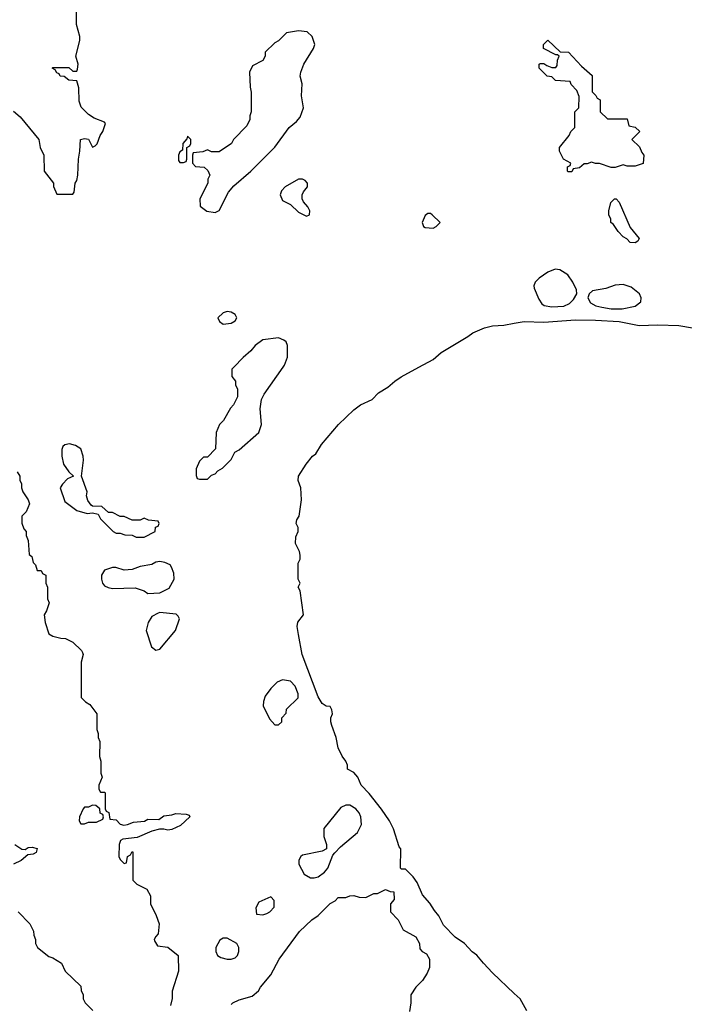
# Model space of a CAD drawing. Header units: inches. Extents: x 2671394 to 2765652, y 830470 to 955458.
# Tile 147 of 256: x 2677502 to 2680859, y 886783 to 891755. Entities that reach past the tile are written whole.
import ezdxf

# ---------------------------------------------------------------- set-up
doc = ezdxf.new("R2010")
doc.units = ezdxf.units.IN
doc.header["$MEASUREMENT"] = 0
for name, color, linetype in [('C6878', 7, 'Continuous'), ('C6879', 7, 'Continuous'), ('C6888', 7, 'Continuous'), ('C6889', 7, 'Continuous')]:
    doc.layers.add(name, color=color, linetype=linetype)

msp = doc.modelspace()

# ---------------------------------------------------------------- linework, layer by layer
at = {"layer": 'C6878', "color": 2}
for points, elevation in [([(2678583.6, 890000), (2678574, 889990), (2678572.7, 889952.7), (2678592, 889930), (2678592, 889910), (2678602, 889890), (2678602, 889850), (2678582, 889810), (2678566.4, 889793.6), (2678531.3, 889730), (2678512, 889710), (2678502, 889690), (2678494, 889670), (2678491.6, 889588.4), (2678450, 889546), (2678430, 889546), (2678410, 889526), (2678392.7, 889487.3), (2678392.7, 889452.7), (2678398, 889438), (2678410, 889434), (2678450, 889434), (2678470, 889454), (2678490, 889462), (2678503.1, 889476.9), (2678526, 889490), (2678570, 889534), (2678588.9, 889571.1), (2678610, 889582), (2678709.4, 889670.6), (2678722.7, 889710), (2678717.2, 889790), (2678723.2, 889836.8), (2678736.5, 889863.5), (2678832, 890000)], 22), ([(2680000, 886837.7), (2679890, 886942), (2679843.7, 886990), (2679811.5, 887031.5), (2679787.9, 887047.9), (2679749, 887090), (2679701.6, 887121.6), (2679642.7, 887182.7), (2679619, 887230), (2679596.6, 887256.6), (2679574.2, 887294.2), (2679536, 887336), (2679510, 887398), (2679490, 887426), (2679450, 887466), (2679430, 887466), (2679426, 887470), (2679427.3, 887567.3), (2679418, 887578), (2679390, 887668.7), (2679370, 887708.7), (2679330, 887769), (2679267.3, 887847.3), (2679226, 887890), (2679209.2, 887930), (2679190, 887953.2), (2679158, 887970), (2679157.2, 887990), (2679149.2, 888010), (2679130, 888035.3), (2679110, 888078), (2679100.9, 888130), (2679078, 888190), (2679073.2, 888210), (2679074, 888230), (2679082, 888250), (2679078, 888270), (2679070, 888286), (2679050, 888288), (2679030, 888302), (2679010, 888335.3), (2678929.5, 888550), (2678909.4, 888650), (2678903.7, 888690), (2678906.8, 888713.2), (2678935.3, 888750), (2678918, 888870), (2678909.2, 888890), (2678918, 888910), (2678909, 888930), (2678908.7, 888950), (2678908.7, 889010), (2678918, 889030), (2678918, 889050), (2678915.3, 889070), (2678895.3, 889110), (2678896.4, 889143.6), (2678908, 889170), (2678908, 889190), (2678898, 889210), (2678902, 889230), (2678912.7, 889247.3), (2678925.2, 889330), (2678921.2, 889390), (2678907.8, 889427.8), (2678909.6, 889450), (2678949.3, 889510), (2678981.2, 889550), (2678997, 889563), (2679026.6, 889610), (2679112.3, 889710), (2679190, 889785.5), (2679222.7, 889810), (2679282.7, 889837.3), (2679314, 889870), (2679361.6, 889898.4), (2679396, 889930), (2679428.6, 889951.4), (2679518, 890000)], 18), ([(2677490, 889472), (2677502, 889450), (2677502, 889430), (2677511.1, 889411.1), (2677511.3, 889390), (2677518, 889370), (2677544.7, 889330), (2677551.3, 889310), (2677534, 889270), (2677512.7, 889247.3), (2677512, 889230), (2677512.7, 889212.7), (2677523.6, 889183.6), (2677534, 889170), (2677534, 889150), (2677545.4, 889125.4), (2677550, 889054), (2677563.6, 889043.6), (2677570, 889014), (2677582, 889002), (2677590, 888974), (2677610, 888974), (2677618, 888958), (2677634, 888950), (2677634, 888910), (2677642, 888890), (2677642, 888830), (2677651.3, 888810), (2677638, 888770), (2677626, 888750), (2677631.3, 888710), (2677650, 888654), (2677670, 888642), (2677710, 888631.3), (2677734, 888630), (2677770, 888612), (2677814, 888570), (2677819.6, 888559.6), (2677822, 888550), (2677812, 888510), (2677812.7, 888332.7), (2677834, 888310), (2677856.9, 888296.9), (2677891.3, 888250), (2677891.3, 888170), (2677898, 888150), (2677898, 888130), (2677906, 888110), (2677905.4, 888034.6), (2677911.3, 888010), (2677912, 887950), (2677918, 887930), (2677902, 887890), (2677902, 887870), (2677910, 887854), (2677930, 887854), (2677934, 887850), (2677934, 887770), (2677938, 887758), (2677951.6, 887751.6), (2677958, 887718), (2677990, 887714), (2678010, 887692), (2678027.5, 887687.5), (2678046, 887690), (2678077.2, 887702.8), (2678131.9, 887708.1), (2678150, 887717.3), (2678204, 887716), (2678230, 887734.8), (2678270, 887739.1), (2678290, 887746.8), (2678343.6, 887743.6), (2678358, 887738), (2678362, 887730), (2678314.8, 887685.2), (2678270, 887666), (2678250, 887662), (2678230, 887668), (2678208, 887668), (2678170, 887657.2), (2678095.2, 887624.8), (2678023.4, 887616.6), (2678011.3, 887610), (2678004.7, 887590), (2678002, 887530), (2678010, 887514), (2678030, 887494), (2678042, 887498), (2678046, 887530), (2678062, 887538), (2678070, 887554), (2678074, 887550), (2678074, 887410), (2678094, 887390), (2678143.6, 887363.6), (2678162, 887330), (2678162, 887290), (2678191.6, 887231.6), (2678206, 887190), (2678202, 887138), (2678190, 887126), (2678182, 887110), (2678183.6, 887103.6), (2678198, 887078), (2678250, 887072), (2678302, 887030), (2678304.7, 886950), (2678271.3, 886850), (2678271.6, 886811.6), (2678264, 886776)], 18), ([(2677478, 887590), (2677513.2, 887566.8), (2677530, 887564.7), (2677545.6, 887574.4), (2677564.4, 887575.6), (2677591, 887570), (2677584.7, 887550), (2677570, 887541.2), (2677542.8, 887537.2), (2677510.3, 887509.7), (2677470.8, 887490)], 14), ([(2678570, 886782), (2678578, 886790), (2678610, 886804.7), (2678676.4, 886823.6), (2678708.4, 886851.6), (2678718, 886870), (2678770, 886931.3), (2678812.7, 887010), (2678915.3, 887150), (2678978, 887210), (2679009.1, 887230.9), (2679070, 887292), (2679094.6, 887305.4), (2679110, 887322), (2679150, 887322), (2679168.9, 887331.1), (2679190, 887332), (2679216.4, 887323.6), (2679250, 887322), (2679290, 887342), (2679310, 887342), (2679350, 887362), (2679372.7, 887352.7), (2679391.3, 887351.3), (2679392.7, 887312.7), (2679374, 887290), (2679374, 887250), (2679414, 887210), (2679439.6, 887159.6), (2679503.6, 887123.6), (2679522, 887090), (2679523.6, 887063.6), (2679534, 887050), (2679556.9, 887036.9), (2679571.3, 887010), (2679571.1, 886968.9), (2679559.6, 886940.4), (2679536.9, 886903.1), (2679502, 886870), (2679478, 886830), (2679478, 886790), (2679470, 886746)], 18), ([(2677494, 887250), (2677554, 887190), (2677571.6, 887151.6), (2677572.7, 887132.7), (2677582, 887110), (2677582, 887090), (2677592, 887070), (2677650, 887024.7), (2677670, 887018), (2677714, 886990), (2677732, 886950), (2677810, 886874), (2677812.7, 886852.7), (2677822, 886830), (2677822, 886810), (2677832, 886790), (2677871.1, 886751.1)], 14)]:
    msp.add_lwpolyline(points, dxfattribs=dict(at, elevation=elevation))
for points, elevation in [([(2677753.6, 889613.6), (2677730, 889608.7), (2677720.7, 889599.3), (2677715.3, 889584.7), (2677714.8, 889550), (2677722.8, 889510), (2677750, 889472), (2677774, 889450), (2677743.5, 889436.5), (2677718, 889410), (2677706, 889390), (2677730, 889322), (2677790, 889276), (2677842, 889262), (2677870, 889264.7), (2677898, 889258), (2677910, 889234), (2677974, 889170), (2677990, 889162), (2678010, 889162), (2678032.7, 889152.7), (2678070, 889152), (2678090, 889142), (2678130, 889142), (2678186, 889170), (2678187.3, 889192.7), (2678202, 889198), (2678206, 889210), (2678202, 889222), (2678152.7, 889227.3), (2678130, 889238), (2678110, 889228), (2678070, 889228), (2678030, 889246), (2678010, 889246), (2677970, 889266), (2677950, 889266), (2677916.4, 889296.4), (2677870, 889298), (2677863.1, 889303.1), (2677846.3, 889326.3), (2677839.3, 889350), (2677842.7, 889370), (2677814, 889450), (2677823.7, 889530), (2677822.7, 889550), (2677810, 889588), (2677784.7, 889604.7)], 22), ([(2678210, 889018), (2678190, 889015.3), (2678170, 889004), (2678110, 888993.2), (2678070, 888979), (2678030, 888975.3), (2677988.4, 888988.4), (2677970, 888988.7), (2677930, 888975.3), (2677916, 888950), (2677914.8, 888930), (2677920.7, 888910), (2677930, 888896), (2677948.1, 888888.1), (2677970, 888882), (2678085.4, 888885.4), (2678130, 888871), (2678150, 888858), (2678210, 888861), (2678256.2, 888883.8), (2678281.6, 888930), (2678279.7, 888959.7), (2678269.5, 888989.5), (2678261.2, 889001.2), (2678234.6, 889014.6)], 22), ([(2678210, 888761.2), (2678201.4, 888758.6), (2678170, 888741.2), (2678150.5, 888710), (2678140.5, 888670), (2678168.5, 888588.5), (2678190, 888570.8), (2678210, 888576.3), (2678289.3, 888670), (2678308.7, 888728.7), (2678303.1, 888743.1), (2678292.9, 888752.9)], 22), ([(2678830, 888422), (2678802, 888410), (2678770, 888378), (2678742, 888338), (2678732.7, 888312.7), (2678732, 888290), (2678763.6, 888223.6), (2678790, 888194), (2678810, 888194), (2678826, 888210), (2678826, 888230), (2678847.3, 888252.7), (2678850, 888274), (2678908, 888330), (2678908, 888350), (2678894, 888390), (2678870, 888415.3)], 22), ([(2677870, 887788), (2677850, 887778), (2677830, 887778), (2677822, 887770), (2677804.7, 887730), (2677802, 887710), (2677810, 887694), (2677830, 887694), (2677850, 887702), (2677890, 887702), (2677922, 887718), (2677926, 887730), (2677922, 887742), (2677908.4, 887748.4), (2677906, 887770), (2677887.3, 887787.3)], 18), ([(2679170, 887789), (2679150, 887789), (2679123.5, 887776.5), (2679038, 887670), (2679038, 887630), (2679051.3, 887590), (2679051.3, 887568.7), (2679030, 887555.3), (2678930, 887535.3), (2678922, 887530), (2678912, 887510), (2678912, 887490), (2678939.6, 887439.6), (2678970, 887422), (2678990, 887421), (2679010, 887426.8), (2679042, 887450), (2679059, 887470), (2679084, 887536), (2679092.9, 887547.1), (2679122, 887578), (2679208.7, 887650), (2679229, 887690), (2679225.2, 887730), (2679217.2, 887750), (2679199, 887770)], 22), ([(2678770, 887326), (2678710, 887298), (2678694, 887270), (2678698, 887238), (2678730, 887234), (2678750, 887242), (2678766, 887250), (2678787.3, 887272.7), (2678787.3, 887307.3)], 22), ([(2678550, 887117.2), (2678530, 887116), (2678513, 887107), (2678493, 887070), (2678493.4, 887050), (2678501, 887030), (2678518.5, 887018.5), (2678549.1, 887010.9), (2678570, 887011), (2678590, 887018), (2678602, 887030), (2678609, 887050), (2678608.7, 887070), (2678598, 887090)], 22)]:
    msp.add_lwpolyline(points, close=True, dxfattribs=dict(at, elevation=elevation))
at = {"layer": 'C6879', "color": 2}
for points, elevation in [([(2677470, 891292), (2677503.6, 891263.6), (2677598, 891150), (2677606, 891110), (2677624.7, 891070), (2677626, 890990), (2677672, 890930), (2677672.7, 890912.7), (2677690, 890874), (2677770, 890874), (2677776.4, 890883.6), (2677782, 890930), (2677790, 890942), (2677796, 890970), (2677798.3, 891050), (2677806, 891090), (2677809.7, 891150.3), (2677830, 891154.8), (2677850, 891150.8), (2677870, 891111.3), (2677883.1, 891116.9), (2677892.9, 891127.1), (2677909.3, 891170.7), (2677922, 891190), (2677935.3, 891230), (2677930, 891238), (2677878, 891258), (2677850, 891275.3), (2677812.9, 891312.9), (2677803.2, 891343.2), (2677801.2, 891410), (2677790, 891446), (2677750, 891448.7), (2677727.3, 891467.3), (2677706, 891470), (2677702, 891482), (2677690, 891486), (2677682, 891502), (2677666, 891510), (2677670, 891514), (2677750, 891514), (2677770, 891494), (2677790, 891494), (2677794.6, 891505.4), (2677797.2, 891530), (2677786, 891570), (2677805.2, 891650), (2677805.2, 891670), (2677788.9, 891731.1), (2677788.4, 891828.4)], 22), ([(2679518, 890000), (2679590, 890039.1), (2679630, 890074), (2679765.3, 890154.7), (2679790, 890174), (2679850, 890198.9), (2679890, 890208.5), (2679947.5, 890212.5), (2680000, 890221.6)], 18), ([(2678832, 890000), (2678839, 890010), (2678854, 890050), (2678855.3, 890110), (2678848.4, 890128.4), (2678836.4, 890136.4), (2678808.4, 890148.4), (2678730, 890138), (2678691.3, 890110), (2678670, 890082), (2678630.9, 890049.1), (2678583.6, 890000)], 22)]:
    msp.add_lwpolyline(points, dxfattribs=dict(at, elevation=elevation))
at = {"layer": 'C6879', "color": 2, "elevation": 22}
for points in [[(2678910, 891698), (2678850, 891688), (2678810, 891648), (2678790, 891638), (2678742, 891590), (2678742, 891570), (2678730, 891548), (2678678, 891522), (2678662, 891490), (2678665.4, 891414.6), (2678670.9, 891389.1), (2678671.3, 891290), (2678664.7, 891270), (2678664.7, 891250), (2678650, 891218), (2678582, 891150), (2678572, 891130), (2678510, 891088), (2678470, 891088), (2678450, 891098), (2678427.3, 891087.3), (2678378, 891082), (2678374, 891070), (2678374, 891030), (2678390, 891014), (2678434, 891010), (2678452.7, 890992.7), (2678462, 890970), (2678452, 890950), (2678452, 890930), (2678412, 890850), (2678412.7, 890812.7), (2678447.1, 890787.1), (2678490, 890781), (2678510, 890792), (2678556.5, 890883.5), (2678584.1, 890915.9), (2678669, 890990), (2678790, 891111), (2678862.7, 891210), (2678900.2, 891239.8), (2678918, 891262), (2678935.3, 891310), (2678925.2, 891370), (2678928.7, 891430), (2678919, 891470), (2678921.2, 891490), (2678937.2, 891530), (2678985.2, 891610), (2678992.7, 891630), (2678979, 891670), (2678953.6, 891693.6)], [(2678350, 891166), (2678346.4, 891153.6), (2678326.8, 891130), (2678323.6, 891096.4), (2678310, 891088), (2678304, 891070), (2678303.6, 891043.6), (2678310, 891034), (2678330, 891034), (2678342, 891038), (2678346, 891050), (2678346, 891110), (2678362, 891118), (2678366, 891130), (2678366, 891150)], [(2678930, 890948.7), (2678910, 890948.7), (2678842, 890910), (2678824.7, 890890), (2678818, 890870), (2678830, 890842), (2678870, 890822), (2678910, 890782), (2678950, 890762), (2678966, 890770), (2678968, 890790), (2678958, 890810), (2678934.6, 890834.6), (2678928, 890850), (2678928, 890870), (2678934.6, 890885.4), (2678955.3, 890910), (2678955.3, 890930), (2678943.1, 890943.1)], [(2679576.4, 890776.4), (2679563.6, 890776.4), (2679550, 890766), (2679534, 890730), (2679542, 890710), (2679550, 890704.7), (2679590, 890702), (2679606, 890710), (2679626, 890730), (2679586, 890770)], [(2678550, 890282), (2678530, 890275.3), (2678502, 890250), (2678512, 890230), (2678530, 890218), (2678570, 890222), (2678590, 890234), (2678598, 890250), (2678590, 890266), (2678570, 890278)]]:
    msp.add_lwpolyline(points, close=True, dxfattribs=at)
at = {"layer": 'C6888', "color": 2, "elevation": 18}
msp.add_lwpolyline([(2680064, 886750), (2680029.2, 886810), (2680000, 886837.7)], dxfattribs=at)
at = {"layer": 'C6889', "color": 2}
for points, elevation in [([(2680470, 891254), (2680570, 891254), (2680578, 891218), (2680610, 891212), (2680634, 891190), (2680594, 891150), (2680632.7, 891112.7), (2680643.6, 891083.6), (2680654, 891070), (2680651.6, 891028.4), (2680610, 891015.3), (2680570, 891015.3), (2680550, 891022), (2680510, 891009), (2680490, 891009), (2680430, 891028.7), (2680410, 891028.7), (2680390, 891035.3), (2680367.3, 891027.3), (2680352.7, 891027.3), (2680330, 891006), (2680298, 891002), (2680290, 890986), (2680270, 890986), (2680268, 890990), (2680268.4, 891011.6), (2680282, 891018), (2680286, 891030), (2680248, 891050), (2680228, 891090), (2680228, 891110), (2680278, 891170), (2680286, 891190), (2680306, 891210), (2680306, 891290), (2680326, 891310), (2680327.3, 891367.3), (2680316.4, 891396.4), (2680287.3, 891427.3), (2680282, 891442), (2680208.4, 891448.4), (2680190, 891466), (2680166, 891470), (2680126, 891510), (2680126, 891530), (2680130, 891534), (2680150, 891534), (2680163.6, 891523.6), (2680190, 891514), (2680210, 891514), (2680216.4, 891523.6), (2680218, 891550), (2680226, 891570), (2680218, 891578), (2680210, 891578), (2680148.4, 891608.4), (2680148, 891630), (2680170, 891652), (2680232, 891592), (2680274, 891590), (2680339.6, 891519.6), (2680392.7, 891472.7), (2680394, 891390), (2680412.7, 891372.7), (2680418, 891358), (2680434, 891350), (2680434, 891290)], 18), ([(2680610, 890628.7), (2680586, 890630), (2680568.4, 890648.4), (2680550, 890658), (2680524.7, 890684.7), (2680500.4, 890720.4), (2680488, 890730), (2680487.3, 890747.3), (2680478, 890770), (2680478, 890790), (2680488.4, 890831.6), (2680506, 890850), (2680514, 890850), (2680530, 890834), (2680586, 890706), (2680631.3, 890650), (2680623.6, 890636.4)], 18), ([(2680205.8, 890494.2), (2680170, 890479.3), (2680126, 890450), (2680106, 890430), (2680098, 890410), (2680099.6, 890399.6), (2680123.6, 890343.6), (2680139.6, 890319.6), (2680151.1, 890311.1), (2680190, 890304.9), (2680250, 890308), (2680278.4, 890321.6), (2680298.6, 890341.4), (2680315.3, 890370), (2680314, 890390), (2680295.1, 890430), (2680270, 890466.6), (2680230, 890492)], 22), ([(2680550, 890417), (2680510, 890414.5), (2680462.8, 890397.2), (2680394.8, 890385.2), (2680378, 890370), (2680371.3, 890350), (2680385.5, 890325.5), (2680412, 890310), (2680442.8, 890302.8), (2680490, 890295.5), (2680544.8, 890295.2), (2680610, 890307.7), (2680639, 890330), (2680641.2, 890350), (2680632.7, 890370), (2680590, 890403.7)], 22)]:
    msp.add_lwpolyline(points, close=True, dxfattribs=dict(at, elevation=elevation))
at = {"layer": 'C6889', "color": 2, "elevation": 18}
msp.add_lwpolyline([(2680000, 890221.6), (2680050, 890230.2), (2680150, 890228), (2680310, 890238.4), (2680410, 890238), (2680530.2, 890230.2), (2680630, 890210.5), (2680725.4, 890214.6), (2680830.5, 890210.5), (2680899.3, 890199.3), (2680970, 890195.8), (2681010, 890184.4), (2681042.8, 890170), (2681070, 890146), (2681130, 890133), (2681157.1, 890117.1), (2681230, 890096.4), (2681259.9, 890079.9), (2681298, 890070), (2681350, 890043), (2681370, 890040.4), (2681401.1, 890021.1), (2681450.2, 890010.2), (2681469.3, 890000)], dxfattribs=at)

doc.saveas('drawing.dxf')
